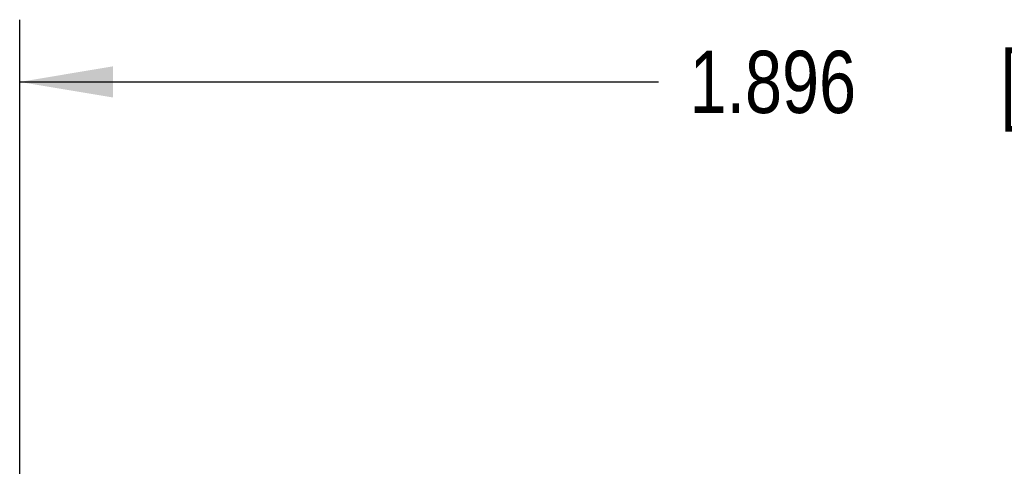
# Model space of a CAD drawing. Header units: inches. Extents: x 0 to 34, y 0 to 22.
# Tile 36 of 46: x 15.2 to 17.1, y 14.1 to 15. Entities that reach past the tile are written whole.
import ezdxf

# ---------------------------------------------------------------- set-up
doc = ezdxf.new("R2010")
doc.units = ezdxf.units.IN
doc.header["$LTSCALE"] = 1.87
doc.header["$MEASUREMENT"] = 0
doc.layers.get('0').update_dxf_attribs({"linetype": 'CONTINUOUS'})
doc.layers.add('DIMENSIONS', color=7, linetype='CONTINUOUS')
doc.styles.get("Standard").update_dxf_attribs({"font": 'txt', "width": 0.8})
doc.dimstyles.new('DIMSTYLE_1', dxfattribs={"dimtxt": 0.125, "dimasz": 0.1875, "dimexe": 0.18, "dimexo": 0.0625, "dimgap": 0.09, "dimtad": 0, "dimtih": 1, "dimtoh": 1, "dimdec": 3, "dimlfac": 0.5, "dimzin": 4, "dimdsep": 46, "dimtxsty": 'STANDARD', "dimblk": '_FILLED', "dimblk1": '_FILLED', "dimblk2": '_FILLED', "dimcen": 0.09, "dimadec": 0, "dimazin": 0, "dimtp": 0.01, "dimtm": 0.01, "dimtfac": 1, "dimtdec": 3, "dimtofl": 0, "dimtmove": 0, "dimatfit": 3, "dimldrblk": '_FILLED', "dimfxl": 1, "dimtolj": 1, "dimtzin": 4, "dimarcsym": 0})

# ---------------------------------------------------------------- blocks, each defined once
blk = doc.blocks.new('_FILLED')
at = {"color": 0, "linetype": 'BYBLOCK'}
blk.add_solid([(0, 0), (-1, 0.167), (-1, -0.167)], dxfattribs=at)
blk = doc.blocks.new('*D10')
at = {"layer": 'DIMENSIONS', "color": 2, "linetype": 'CONTINUOUS'}
for p, q in [((15.1691, 13.6009), (15.1691, 14.9983)), ((18.9605, 13.8777), (18.9605, 14.9983)), ((15.1691, 14.8733), (16.4522, 14.8733)), ((18.9605, 14.8733), (17.9022, 14.8733))]:
    blk.add_line(p, q, dxfattribs=at)
at = {"layer": 'DIMENSIONS', "color": 2, "linetype": 'CONTINUOUS', "xscale": 0.1875, "yscale": 0.1875, "zscale": 0.1875, "rotation": 180}
blk.add_blockref('_FILLED', (15.1691, 14.8733), dxfattribs=at)
at = {"layer": 'DIMENSIONS', "color": 2, "linetype": 'CONTINUOUS', "xscale": 0.1875, "yscale": 0.1875, "zscale": 0.1875}
blk.add_blockref('_FILLED', (18.9605, 14.8733), dxfattribs=at)
at = {"layer": 'DIMENSIONS', "color": 2, "linetype": 'CONTINUOUS', "width": 0.8}
for s, p in [('1.896', (16.5147, 14.8108)), ('[', (17.1397, 14.8108)), ('48.15', (17.2397, 14.8108)), (']', (17.7397, 14.8108))]:
    blk.add_text(s, height=0.125, dxfattribs=at).set_placement(p)

msp = doc.modelspace()

# ---------------------------------------------------------------- dimensions: what is measured, and where the dimension line sits
at = {"layer": 'DIMENSIONS', "color": 2, "linetype": 'CONTINUOUS'}
dim = msp.add_linear_dim(base=(18.9605, 14.8733), p1=(15.1691, 13.6009), p2=(18.9605, 13.8777), dimstyle='DIMSTYLE_1', dxfattribs=at)
dim.commit()
dim.dimension.update_dxf_attribs({"geometry": '*D10', "text_midpoint": (17.1772, 14.8733), "dimtype": 160})

doc.saveas('drawing.dxf')
